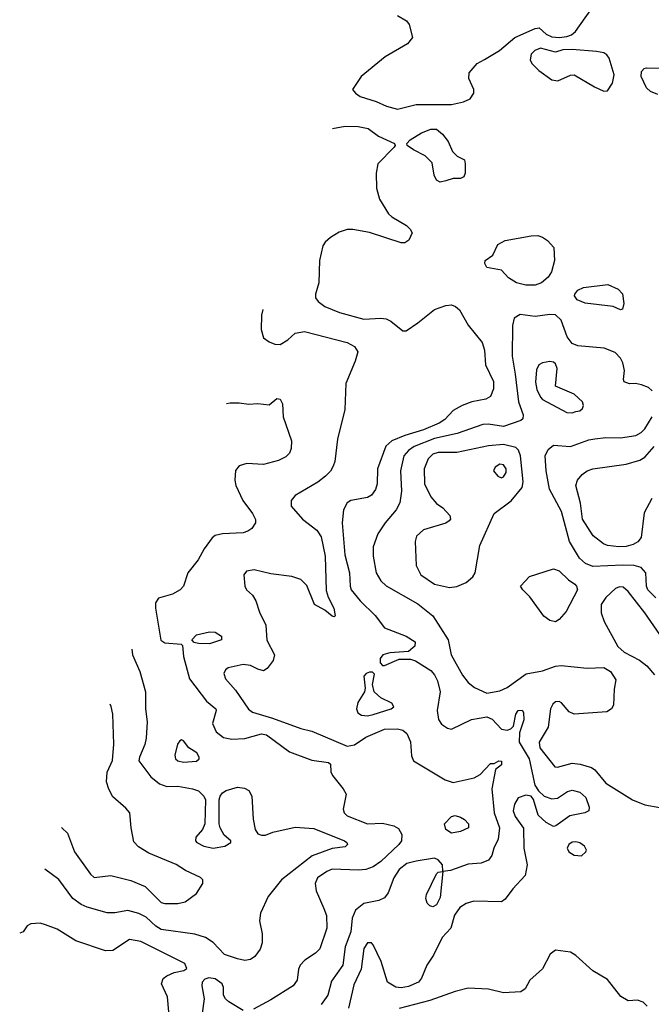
# Model space of a CAD drawing. Extents: x 1173079 to 1307053, y 522583 to 678478.
# Tile 29 of 256: x 1178444 to 1181840, y 553305 to 558601. Entities that reach past the tile are written whole.
import ezdxf

# ---------------------------------------------------------------- set-up
doc = ezdxf.new("R2010")
doc.units = 0

msp = doc.modelspace()

# ---------------------------------------------------------------- linework, layer by layer
at = {"layer": '0CON20XD'}
for points in [[(1180475, 558623.6), (1180524.4, 558595), (1180538.9, 558575), (1180555.8, 558505), (1180529.2, 558470.8), (1180409.4, 558400.6), (1180280, 558295), (1180234, 558225), (1180248.8, 558205), (1180275, 558188.6), (1180360.6, 558160.6), (1180415.6, 558135.6), (1180475, 558119.4), (1180575, 558145.5), (1180765, 558144.4), (1180831.2, 558158.8), (1180865.6, 558174.4), (1180886, 558205), (1180885.8, 558225), (1180858.6, 558285), (1180861.4, 558315), (1180904.5, 558365.5), (1180943.6, 558386.4), (1181024.7, 558435.3), (1181107.1, 558505), (1181215, 558554.3), (1181237, 558557), (1181273.9, 558523.9), (1181305, 558508.5), (1181344.5, 558505.5), (1181385, 558510.8), (1181410.3, 558519.7), (1181433.2, 558536.8), (1181515, 558653.8)], [(1181585, 558217.1), (1181605, 558219.2), (1181631.3, 558258.7), (1181640.6, 558305), (1181613.7, 558393.7), (1181601.6, 558411.6), (1181585, 558422.2), (1181545, 558430.6), (1181415, 558440), (1181365, 558438), (1181325, 558426), (1181245, 558446.9), (1181214, 558436), (1181193.3, 558415), (1181188.5, 558385), (1181198.5, 558365), (1181235, 558327.8), (1181305, 558277.7), (1181337.6, 558272.4), (1181405, 558302), (1181425, 558304), (1181535, 558239.4), (1181585, 558217.1)], [(1181875, 558198.1), (1181836.2, 558215), (1181814.6, 558234.6), (1181785.6, 558295), (1181788.1, 558321.9), (1181801.9, 558338.1), (1181815, 558342), (1181935, 558339.4)], [(1180126.2, 558016), (1180195, 558027.5), (1180263.8, 558026.2), (1180318, 558015), (1180374, 557974), (1180460, 557935), (1180462.5, 557925), (1180456.7, 557915), (1180370, 557825), (1180360.8, 557775), (1180363.3, 557695), (1180379.4, 557635), (1180427.6, 557557.6), (1180445, 557540), (1180524.5, 557494.5), (1180544, 557475), (1180553.8, 557455), (1180535.7, 557414.3), (1180515, 557401.2), (1180495, 557400), (1180325.6, 557455.6), (1180235, 557472.9), (1180205, 557471.9), (1180162.6, 557457.4), (1180115, 557430), (1180085.7, 557405), (1180074.4, 557385), (1180055.7, 557305), (1180051.9, 557185), (1180034.4, 557125), (1180034.3, 557105), (1180048.1, 557085), (1180085, 557059.1), (1180163.2, 557026.8), (1180295, 556990.7), (1180385, 556995.4), (1180415, 556991.2), (1180439.5, 556979.5), (1180505, 556928), (1180521.7, 556928.3), (1180585, 556970), (1180675, 557043.1), (1180735, 557064.5), (1180765, 557066.5), (1180787.9, 557057.9), (1180809.7, 557039.7), (1180855, 556958), (1180930, 556865), (1180943.4, 556823.4), (1180947.8, 556745), (1180992, 556655), (1180992.3, 556615), (1180975.6, 556575), (1180950.9, 556559.1), (1180875, 556545.4), (1180823.3, 556526.7), (1180775, 556499.6), (1180729.7, 556450.3), (1180700, 556430), (1180614.6, 556395.4), (1180515.2, 556364.8), (1180444.8, 556335.2), (1180413.3, 556306.7), (1180368.4, 556185), (1180366, 556105), (1180356.8, 556073.2), (1180335.9, 556044.1), (1180315, 556030.5), (1180225.4, 556014.6), (1180205, 556003.1), (1180184.7, 555965.3), (1180178.8, 555895), (1180192.6, 555722.6), (1180217.8, 555625), (1180220.7, 555555), (1180226.7, 555535), (1180275.3, 555475), (1180356.1, 555396.1), (1180405, 555330), (1180521.2, 555285), (1180571.2, 555255), (1180569.2, 555230.8), (1180535, 555203.3), (1180435, 555196), (1180397.5, 555185), (1180382, 555165), (1180382.3, 555142.3), (1180395, 555127.5), (1180405, 555126.7), (1180485, 555161.2), (1180545, 555161.2), (1180572.9, 555152.9), (1180655, 555100), (1180675, 555078), (1180691.1, 555045), (1180705.4, 554985), (1180688.7, 554885), (1180696.2, 554836.2), (1180712.2, 554812.2), (1180745, 554790), (1180765, 554785.8), (1180872.7, 554837.3), (1180955, 554850.7), (1180985, 554838.5), (1181035, 554784.5), (1181065, 554779.4), (1181085, 554786), (1181099.7, 554800.3), (1181112, 554865), (1181123.8, 554885), (1181145, 554886.7), (1181153.3, 554875), (1181153.8, 554835), (1181130.8, 554765), (1181130.4, 554715), (1181182.5, 554625), (1181214.4, 554484.4), (1181232.7, 554452.7), (1181264.5, 554424.5), (1181305, 554410.9), (1181335, 554414.5), (1181389.8, 554450.2), (1181415, 554457.3), (1181455, 554446.5), (1181487.2, 554417.2), (1181506, 554365), (1181503.3, 554345), (1181482.5, 554335), (1181401.7, 554318.3), (1181326.9, 554265), (1181315, 554262.1), (1181275, 554283.5), (1181232.5, 554322.5), (1181207.5, 554407.5), (1181194.2, 554424.2), (1181165, 554430), (1181125, 554415.6), (1181105, 554382.5), (1181096.8, 554345), (1181107.6, 554315), (1181152.4, 554252.4), (1181154.7, 554145), (1181172.5, 554055), (1181161.4, 553998.6), (1181095, 553926.2), (1181055, 553870), (1181035, 553855.5), (1180885, 553859.6), (1180845, 553847.3), (1180810.9, 553825), (1180781.2, 553785), (1180763.1, 553715), (1180715.3, 553664.7), (1180669.8, 553570.2), (1180634, 553515), (1180605, 553445.7), (1180587.8, 553425), (1180535, 553400.7), (1180495, 553394.7), (1180467.3, 553397.3), (1180422.5, 553425), (1180386.9, 553535), (1180345.5, 553625), (1180335, 553635.6), (1180315, 553636.7), (1180295, 553606.2), (1180280.9, 553495), (1180240.4, 553409.6), (1180212.9, 553285)], [(1180705, 557727.5), (1180685, 557738), (1180672.7, 557765), (1180661.7, 557831.7), (1180625, 557869.5), (1180560.7, 557900.7), (1180526.7, 557925), (1180526.2, 557935), (1180544, 557955), (1180605, 557992.5), (1180655, 558012.1), (1180685, 558011.8), (1180717.5, 557985), (1180747.5, 557945), (1180771.2, 557891.2), (1180796.4, 557866.4), (1180835, 557847.5), (1180840, 557825), (1180840, 557775), (1180832.5, 557755), (1180815, 557746.7), (1180773.9, 557746.1), (1180735, 557734.2), (1180705, 557727.5)], [(1181165, 557172.7), (1181115, 557185.6), (1181072.6, 557212.6), (1181035, 557253.3), (1180955, 557267.5), (1180945, 557290), (1180946.7, 557305), (1180987.5, 557335), (1181015, 557391.2), (1181055, 557412.9), (1181195, 557439.2), (1181229.5, 557439.5), (1181255, 557432), (1181282.7, 557412.7), (1181316.7, 557375), (1181320, 557305), (1181304, 557245), (1181285, 557216.7), (1181250, 557185), (1181215, 557172.9), (1181165, 557172.7)], [(1181675, 557040), (1181635, 557058), (1181485, 557075.5), (1181442, 557095), (1181426.2, 557115), (1181428.8, 557125), (1181445, 557146.7), (1181475, 557160), (1181605.8, 557175.8), (1181662.3, 557152.3), (1181685.7, 557125.7), (1181692, 557075), (1181685, 557043.3), (1181675, 557040)], [(1179751.1, 557041.6), (1179745, 557012.5), (1179742.2, 556935), (1179755, 556890), (1179785, 556868), (1179815.7, 556855.7), (1179845, 556854.3), (1179885, 556878.6), (1179925.5, 556914.5), (1179975, 556924.4), (1180205, 556865.6), (1180245, 556842.5), (1180261.4, 556815), (1180248.6, 556765), (1180197.1, 556645), (1180191.5, 556505), (1180152.2, 556345), (1180139.2, 556225), (1180130.3, 556199.7), (1180115, 556172), (1180089.2, 556145), (1180046.7, 556113.3), (1179925, 556042), (1179904, 556015), (1179904, 555985), (1179963.9, 555913.9), (1180042.5, 555855), (1180065, 555820), (1180086.5, 555715), (1180091.7, 555531.7), (1180102, 555495), (1180133.8, 555435), (1180140, 555395), (1180135, 555390), (1180125, 555392.5), (1180084.4, 555424.4), (1180028.6, 555455), (1179987.3, 555557.3), (1179955, 555590.9), (1179906.6, 555606.6), (1179795, 555621.4), (1179705, 555642.5), (1179664.5, 555635.5), (1179649.2, 555615), (1179654.4, 555555), (1179664.4, 555535), (1179696, 555506), (1179714.5, 555475), (1179733.6, 555415), (1179766.7, 555345), (1179773.3, 555263.3), (1179814.5, 555185), (1179807.5, 555155), (1179775, 555111.1), (1179755, 555099.5), (1179725, 555108.5), (1179685, 555128.2), (1179645, 555132.1), (1179565.4, 555114.6), (1179551.4, 555105), (1179541.9, 555085), (1179550, 555055), (1179605, 554994.4), (1179675, 554893.5), (1179695.7, 554875.7), (1179804, 554844), (1179955, 554788.7), (1180014.1, 554774.1), (1180205, 554694.3), (1180245, 554701.2), (1180305, 554742.2), (1180405, 554784.6), (1180475, 554786.4), (1180505, 554778.9), (1180525, 554761.2), (1180545, 554716.7), (1180551.1, 554641.1), (1180562.2, 554615), (1180731.9, 554511.9), (1180775, 554498.5), (1180887.2, 554522.8), (1180919.1, 554540.9), (1180975, 554600), (1180995, 554600), (1181020, 554615), (1181035, 554612.5), (1181035, 554592.5), (1181002.5, 554567.5), (1180982.2, 554465), (1180995.8, 554335), (1181024.6, 554255), (1181016, 554194), (1180992.9, 554145), (1180982, 554105), (1180965, 554081.2), (1180925, 554064.2), (1180855, 554058.6), (1180760, 554025), (1180720, 554020), (1180705, 553878.8), (1180685, 553840.6), (1180665, 553828.6), (1180648.8, 553835), (1180635, 553850), (1180628.1, 553875), (1180631.1, 553895), (1180685, 554007.5), (1180695, 554016.7), (1180720, 554020), (1180716.7, 554055), (1180695, 554082), (1180675, 554092), (1180575.4, 554074.6), (1180525, 554062.3), (1180485, 554030.5), (1180455.3, 553985), (1180425.3, 553904.7), (1180405, 553878.5), (1180375, 553863.5), (1180295, 553847.5), (1180249.1, 553810.9), (1180231.5, 553768.5), (1180224.2, 553695), (1180194.2, 553615), (1180180.8, 553515), (1180121.1, 553428.9), (1180101.1, 553355), (1180065.8, 553305)], [(1181844.4, 556604.4), (1181825, 556622.5), (1181787.4, 556637.4), (1181755, 556644.3), (1181722.3, 556642.3), (1181695, 556652.5), (1181690, 556665), (1181695.9, 556714.1), (1181687.1, 556755), (1181675, 556781.2), (1181645, 556810.8), (1181586.7, 556835), (1181445, 556847.5), (1181415, 556858.5), (1181387.2, 556895), (1181355.5, 556985.5), (1181325, 557013.4), (1181295, 557015.3), (1181215, 557004.5), (1181134.5, 557015.5), (1181102.5, 556995), (1181093.2, 556956.8), (1181091.1, 556791.1), (1181107.8, 556695), (1181125.3, 556545), (1181150.4, 556475), (1181148.8, 556455), (1181138.9, 556445), (1181045, 556413.7), (1180965, 556425.4), (1180935, 556423.8), (1180796, 556375), (1180675, 556348.3), (1180565, 556304.8), (1180535, 556284.7), (1180510.3, 556255), (1180492.4, 556175), (1180497.1, 556065), (1180488, 556002), (1180467.9, 555965), (1180408.9, 555895), (1180368.9, 555835), (1180344.4, 555765), (1180344.4, 555715), (1180360.9, 555625), (1180385, 555582.5), (1180415, 555555.6), (1180585, 555460), (1180665.2, 555395.2), (1180748.7, 555265), (1180763.9, 555185), (1180825.3, 555075), (1180855.2, 555035.2), (1180889.2, 555009.2), (1180955, 554979.1), (1181025, 554990.9), (1181065, 555010), (1181167.4, 555082.6), (1181255, 555098.5), (1181325, 555124.4), (1181355, 555126.9), (1181495, 555112.9), (1181585, 555116.4), (1181620.6, 555095), (1181648.8, 555051.2), (1181640.3, 554999.7), (1181637.5, 554915), (1181626.3, 554893.7), (1181601.5, 554878.5), (1181425, 554865.6), (1181398.9, 554878.9), (1181357.1, 554927.1), (1181345, 554933.3), (1181325, 554932.7), (1181310.5, 554919.5), (1181298.9, 554895), (1181284.8, 554795), (1181236.9, 554715), (1181241.6, 554685), (1181321.6, 554581.6), (1181335, 554580), (1181415, 554602.5), (1181457.3, 554597.3), (1181518.6, 554578.6), (1181536.2, 554566.2), (1181595, 554493.8), (1181738.1, 554405), (1181805, 554378.9), (1181885, 554363.9)], [(1181413.9, 556486.1), (1181435, 556493.3), (1181455, 556497.5), (1181470.7, 556509.3), (1181476.2, 556525), (1181470, 556545), (1181425, 556586), (1181325, 556630), (1181333.1, 556725), (1181325, 556749.2), (1181315, 556758.6), (1181295, 556761.9), (1181255, 556755.5), (1181235.8, 556745), (1181222.8, 556717.2), (1181218, 556652), (1181225, 556611.2), (1181245, 556570), (1181255, 556558.8), (1181385, 556488.8), (1181413.9, 556486.1)], [(1179556.5, 556535.9), (1179575, 556540.6), (1179625, 556541.1), (1179676.8, 556533.2), (1179725, 556537.5), (1179785, 556530), (1179827, 556563), (1179845, 556560), (1179858, 556535), (1179861.2, 556465), (1179905.7, 556335), (1179904.3, 556295), (1179895, 556270), (1179875, 556249.4), (1179835, 556229.5), (1179755, 556208.1), (1179665, 556214.3), (1179625, 556202), (1179604.3, 556175.7), (1179600.6, 556125), (1179605.6, 556095), (1179644.6, 556014.6), (1179696.7, 555945), (1179712.6, 555912.6), (1179712.5, 555895), (1179693.1, 555865), (1179670.9, 555849.1), (1179645, 555841.5), (1179534.5, 555835.5), (1179495, 555825.8), (1179478.8, 555815), (1179435.4, 555754.6), (1179403.1, 555695), (1179347.5, 555625), (1179325, 555553.3), (1179306.7, 555535), (1179265, 555512), (1179190.4, 555489.6), (1179174.6, 555465.4), (1179174.5, 555435.5), (1179203, 555263), (1179225, 555250), (1179311.7, 555241.7), (1179320, 555235), (1179325.8, 555175), (1179356.4, 555055), (1179448.1, 554935), (1179498.8, 554895), (1179501.2, 554885), (1179480, 554815), (1179501.4, 554771.4), (1179540.5, 554740.5), (1179585, 554731.5), (1179655, 554734.6), (1179745, 554760.7), (1179771.9, 554755), (1179895, 554662.9), (1180015, 554618.9), (1180105, 554606), (1180115, 554597.5), (1180116.7, 554555), (1180126, 554535), (1180183.6, 554463.6), (1180198.8, 554435), (1180183.1, 554355), (1180189.6, 554335), (1180205, 554319.6), (1180315, 554276.2), (1180395, 554279.5), (1180455.5, 554265.5), (1180480.9, 554250.9), (1180498.3, 554218.3), (1180496.7, 554185), (1180483.3, 554165), (1180385, 554072.9), (1180345.3, 554044.7), (1180305, 554030.7), (1180265, 554026.7), (1180125, 554031.3), (1180095, 554020.4), (1180045.6, 553985), (1180032.9, 553955), (1180037.3, 553915), (1180078.8, 553821.2), (1180093.3, 553783.3), (1180096.2, 553715), (1180057.3, 553602.7), (1180035, 553579.5), (1179977.9, 553542.1), (1179952.2, 553515), (1179942.5, 553495), (1179935.6, 553435), (1179914.4, 553405), (1179795, 553328.5), (1179701.7, 553278.3)], [(1181865, 555491.8), (1181821.3, 555535), (1181814, 555555), (1181810.5, 555625), (1181784.7, 555654.7), (1181747.5, 555665), (1181687.6, 555667.6), (1181525, 555660.8), (1181485.9, 555675.9), (1181454.7, 555704.7), (1181400.3, 555795), (1181356.4, 555956.4), (1181293.5, 556075), (1181274.7, 556175), (1181270, 556255), (1181285, 556289.2), (1181315, 556313.3), (1181405, 556305.5), (1181505, 556341.5), (1181537.1, 556347.1), (1181595, 556354.6), (1181675, 556351.5), (1181756, 556365), (1181785, 556380.9), (1181805, 556400.5), (1181843.9, 556465)], [(1180755, 555547.5), (1180795, 555552.9), (1180845, 555574.4), (1180881.1, 555605), (1180893.6, 555625), (1180918, 555772), (1180994.7, 555945.3), (1181086.3, 556013.7), (1181145.8, 556084.2), (1181150.9, 556115), (1181137.1, 556255), (1181125.8, 556285.8), (1181110.8, 556300.8), (1181045, 556316.1), (1180965, 556309.5), (1180795, 556272.3), (1180695, 556272.2), (1180665, 556264.6), (1180640.9, 556239.1), (1180619.2, 556185), (1180620.7, 556105), (1180654.1, 556034.1), (1180685, 555999.2), (1180718.8, 555975), (1180756.7, 555935), (1180760, 555915), (1180753.8, 555905), (1180735, 555893.3), (1180615, 555857.3), (1180576.9, 555823.1), (1180570.5, 555795), (1180575.6, 555665), (1180601.1, 555615), (1180675, 555565.5), (1180755, 555547.5)], [(1181842, 556025), (1181802.2, 555947.8), (1181784.8, 555815.2), (1181767.2, 555792.8), (1181741.7, 555778.3), (1181705, 555768.3), (1181666.3, 555766.3), (1181605, 555773.4), (1181582.6, 555782.6), (1181528.2, 555825), (1181469.6, 555915), (1181459.8, 555999.8), (1181433.6, 556095), (1181443.3, 556125), (1181468.6, 556155), (1181495, 556174.4), (1181525, 556185.5), (1181705, 556210.7), (1181778.3, 556231.7), (1181805, 556247.3), (1181855.2, 556304.8)], [(1181035, 556136.5), (1181045, 556141.5), (1181058.9, 556165), (1181060, 556185), (1181045, 556206.8), (1181025, 556209.6), (1181001.1, 556195), (1180992.5, 556175), (1181015.7, 556145), (1181035, 556136.5)], [(1181325, 555362.9), (1181295, 555368.9), (1181263, 555393), (1181187.6, 555497.6), (1181148.8, 555535), (1181136.7, 555555), (1181185, 555606.2), (1181315, 555647.9), (1181345, 555636.7), (1181395, 555587.5), (1181428.6, 555565), (1181438.1, 555555), (1181443.5, 555535), (1181382.8, 555417.2), (1181345, 555375.6), (1181325, 555362.9)], [(1181885, 555294.6), (1181805, 555411.5), (1181715, 555526.2), (1181688.3, 555548.3), (1181669.9, 555550.1), (1181648.3, 555541.7), (1181595, 555493.5), (1181570.8, 555455), (1181571.2, 555411.2), (1181587.3, 555365), (1181659.5, 555229.5), (1181695, 555200), (1181777, 555157), (1181815.6, 555125), (1181857.4, 555077.4)], [(1179465, 555243.6), (1179405, 555246), (1179382, 555252), (1179370, 555265), (1179395, 555293.3), (1179465, 555309.2), (1179495, 555307.1), (1179528.8, 555285), (1179530, 555265), (1179465, 555243.6)], [(1179046.9, 555214.9), (1179050.5, 555185), (1179090.5, 555095), (1179121.5, 554985), (1179120.4, 554895), (1179130, 554825), (1179124, 554736), (1179117.7, 554702.3), (1179088.5, 554635), (1179085.6, 554615), (1179148.5, 554528.5), (1179195, 554490.6), (1179235, 554476.9), (1179295, 554477.8), (1179372.5, 554465), (1179405, 554452.5), (1179433.8, 554425), (1179443.3, 554405), (1179440, 554275), (1179426.7, 554245), (1179391.2, 554205), (1179388.8, 554185), (1179396.2, 554175), (1179435, 554155.7), (1179485, 554144.4), (1179547.5, 554155), (1179580, 554175), (1179580, 554185), (1179543.8, 554215), (1179521.2, 554255), (1179516.2, 554275), (1179516.2, 554405), (1179521.2, 554425), (1179535, 554443.3), (1179555, 554455.8), (1179615, 554472.9), (1179652, 554468), (1179675.8, 554455), (1179692.2, 554425), (1179700.2, 554300.2), (1179710.8, 554245), (1179725, 554222), (1179744.4, 554214.4), (1179765, 554215.6), (1179805, 554231.5), (1179925, 554258.2), (1180025, 554251.5), (1180191.2, 554185), (1180203.8, 554175), (1180206, 554165), (1180195, 554152.5), (1180123.4, 554143.4), (1180016.4, 554103.6), (1179851.4, 553975), (1179780, 553885), (1179738.6, 553795), (1179733.1, 553755), (1179747.1, 553685), (1179747.1, 553635), (1179737.4, 553602.6), (1179708, 553562), (1179685, 553545.6), (1179655, 553541.1), (1179615, 553549.2), (1179545, 553573.1), (1179485, 553638.2), (1179443.7, 553663.7), (1179385, 553682.7), (1179205, 553706.9), (1179175.5, 553725.5), (1179125, 553773.2), (1179085, 553793.8), (1179025, 553809.1), (1178955, 553797.1), (1178915, 553797.1), (1178807.6, 553827.6), (1178775, 553842.5), (1178730, 553875), (1178655, 553975.6), (1178579.8, 554031.3)], [(1180315, 554857.4), (1180345, 554864.8), (1180441.2, 554895), (1180456, 554905), (1180444.4, 554924.4), (1180385, 554953.1), (1180350, 554985), (1180341.2, 555025), (1180351.7, 555081.7), (1180341.7, 555091.7), (1180325, 555092.5), (1180306.4, 555083.6), (1180295, 555070), (1180301.4, 555005), (1180298.1, 554985), (1180262, 554928), (1180254.6, 554894.6), (1180262.8, 554872.8), (1180281.2, 554861.2), (1180315, 554857.4)], [(1178668.7, 554256.6), (1178671.4, 554255), (1178701.9, 554225), (1178738.8, 554125), (1178825, 554005.6), (1178845, 553987.8), (1178935, 553997.3), (1179041.2, 553971.2), (1179118, 553938), (1179205, 553853.5), (1179225, 553846.9), (1179295, 553846.9), (1179333.4, 553856.6), (1179395, 553901.2), (1179428.8, 553955), (1179428.8, 553975), (1179417, 553987), (1179335, 554024.5), (1179285, 554056.4), (1179138.5, 554118.5), (1179082.4, 554152.4), (1179058.7, 554178.7), (1179042.9, 554255), (1179035.7, 554335), (1179015, 554360.8), (1178945, 554422), (1178922.9, 554462.9), (1178910.9, 554500.9), (1178915, 554553.8), (1178942.8, 554617.2), (1178950, 554705), (1178945.6, 554865), (1178936.9, 554906.9), (1178930.2, 554919.2)], [(1179325, 554607.5), (1179395, 554613.1), (1179409.4, 554625), (1179410, 554635), (1179397.4, 554657.4), (1179354.4, 554684.4), (1179325, 554722.5), (1179315, 554727.5), (1179305, 554722.5), (1179292, 554705), (1179278.6, 554645), (1179281.4, 554625), (1179294.7, 554614.7), (1179325, 554607.5)], [(1180765, 554226.4), (1180735, 554245.8), (1180728.9, 554275), (1180765, 554315.8), (1180785, 554320), (1180815, 554312), (1180835, 554300), (1180857.5, 554275), (1180857.5, 554255), (1180815, 554234.5), (1180765, 554226.4)], [(1181465, 554103.8), (1181488.8, 554125), (1181491.2, 554135), (1181481.2, 554155), (1181455, 554174.2), (1181435, 554179.4), (1181415, 554176.7), (1181397.5, 554165), (1181388.1, 554145), (1181396, 554125), (1181425, 554107.5), (1181465, 554103.8)], [(1179246.7, 553265), (1179238.8, 553345), (1179206, 553415), (1179215, 553443.3), (1179235, 553458), (1179275, 553476), (1179327.5, 553487.5), (1179343, 553497), (1179332.5, 553525), (1179095, 553643.6), (1179035, 553653.1), (1178945.3, 553594.7), (1178905, 553592.1), (1178746.9, 553646.9), (1178645, 553708.6), (1178583.2, 553733.2), (1178555, 553740.8), (1178505, 553738.8), (1178483.6, 553726.4), (1178462.5, 553695), (1178444.3, 553687.7)], [(1181818, 553295), (1181796.8, 553316.8), (1181765, 553328), (1181715, 553324), (1181676.4, 553346.4), (1181605, 553438.2), (1181525.6, 553485), (1181435, 553568.1), (1181405, 553585.5), (1181325, 553595.8), (1181295.5, 553574.5), (1181255, 553495.7), (1181187.5, 553435), (1181161.7, 553388.3), (1181138.3, 553371.7), (1181045, 553366.9), (1180965, 553387.5), (1180855, 553392.7), (1180785, 553373.8), (1180650, 553325), (1180485, 553282.2)], [(1179645, 553271.8), (1179568.6, 553318.6), (1179550, 553335), (1179540, 553355), (1179540, 553395), (1179532.5, 553415), (1179495, 553441.8), (1179461.8, 553448.2), (1179440, 553440), (1179425.9, 553424.1), (1179424.2, 553405), (1179436.7, 553335), (1179425, 553257.5)]]:
    msp.add_lwpolyline(points, dxfattribs=at)

doc.saveas('drawing.dxf')
